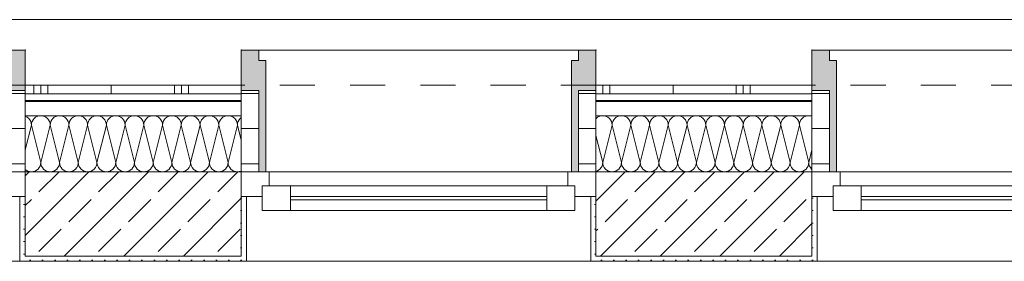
# Model space of a CAD drawing. Header units: metres. Extents: x -80 to 1923, y -189 to 69.
# Tile 132 of 256: x 942.91 to 945.713, y 24.622 to 25.31. Entities that reach past the tile are written whole.
import ezdxf

# ---------------------------------------------------------------- set-up
doc = ezdxf.new("R2010")
doc.units = ezdxf.units.M
doc.header["$MEASUREMENT"] = 0
doc.linetypes.add('Strichlinie eng', pattern=[0.115, 0.075, -0.04])
doc.layers.add('70 Entwässerung_Regenwasser', color=7, linetype='Continuous')
doc.layers.add('Neubau_10 Wand außen', color=7, linetype='Continuous')
pattern_1 = [(90, (929.79, 0), (-0.4, 0), []), (90, (929.77, 0), (-0.4, 0), []), (90, (929.75, 0), (-0.4, 0), []), (90, (929.97, 1), (-0.2, 0), [])]
pattern_2 = [(0, (929.770002, 0), (0, 0.03), [])]
pattern_3 = [(45, (929.770002, 0), (-0.01767767, 0.01767767), [0, -0.025])]
pattern_4 = [(45, (929.77, 0), (-0.0848528, 0.0848528), []), (45, (929.72758, 0.04243), (-0.0848528, 0.0848528), [0.09, -0.03])]
pattern_5 = [(0, (0, 0), (0, 0.1), [])]

# ---------------------------------------------------------------- blocks, each defined once
blk = doc.blocks.new('*X192', base_point=(929.77, 0))
at = {"layer": 'Neubau_10 Wand außen', "color": 8, "linetype": 'Continuous', "lineweight": 9}
for p, q in [((942.9648, 25.0364), (942.9598, 25.0349)), ((942.97, 25.0369), (942.9648, 25.0364)), ((942.9752, 25.0364), (942.97, 25.0369)), ((942.9802, 25.0349), (942.9752, 25.0364)), ((943.0181, 25.0364), (943.0131, 25.0349)), ((943.0233, 25.0369), (943.0181, 25.0364)), ((943.0285, 25.0364), (943.0233, 25.0369)), ((943.0335, 25.0349), (943.0285, 25.0364)), ((943.0715, 25.0364), (943.0665, 25.0349)), ((943.0767, 25.0369), (943.0715, 25.0364)), ((943.0819, 25.0364), (943.0767, 25.0369)), ((943.0869, 25.0349), (943.0819, 25.0364)), ((943.1248, 25.0364), (943.1198, 25.0349)), ((943.13, 25.0369), (943.1248, 25.0364)), ((943.1352, 25.0364), (943.13, 25.0369)), ((943.1402, 25.0349), (943.1352, 25.0364)), ((943.1781, 25.0364), (943.1731, 25.0349)), ((943.1833, 25.0369), (943.1781, 25.0364)), ((943.1885, 25.0364), (943.1833, 25.0369)), ((943.1935, 25.0349), (943.1885, 25.0364)), ((943.2315, 25.0364), (943.2265, 25.0349)), ((943.2367, 25.0369), (943.2315, 25.0364)), ((943.2419, 25.0364), (943.2367, 25.0369)), ((943.2469, 25.0349), (943.2419, 25.0364)), ((943.2848, 25.0364), (943.2798, 25.0349)), ((943.29, 25.0369), (943.2848, 25.0364)), ((943.2952, 25.0364), (943.29, 25.0369)), ((943.3002, 25.0349), (943.2952, 25.0364)), ((943.3381, 25.0364), (943.3331, 25.0349)), ((943.3433, 25.0369), (943.3381, 25.0364)), ((943.3485, 25.0364), (943.3433, 25.0369)), ((943.3535, 25.0349), (943.3485, 25.0364)), ((943.3915, 25.0364), (943.3865, 25.0349)), ((943.3967, 25.0369), (943.3915, 25.0364)), ((943.4019, 25.0364), (943.3967, 25.0369)), ((943.4069, 25.0349), (943.4019, 25.0364)), ((943.4448, 25.0364), (943.4398, 25.0349)), ((943.45, 25.0369), (943.4448, 25.0364)), ((943.4552, 25.0364), (943.45, 25.0369)), ((943.4602, 25.0349), (943.4552, 25.0364)), ((943.4981, 25.0364), (943.4931, 25.0349)), ((943.5033, 25.0369), (943.4981, 25.0364)), ((943.5085, 25.0364), (943.5033, 25.0369)), ((943.5135, 25.0349), (943.5085, 25.0364)), ((942.9269, 25.0349), (942.9257, 25.0352)), ((942.9433, 25.0102), (942.9257, 24.9397)), ((942.9315, 25.0324), (942.9269, 25.0349)), ((942.9355, 25.0291), (942.9315, 25.0324)), ((942.9388, 25.025), (942.9355, 25.0291)), ((942.9413, 25.0204), (942.9388, 25.025)), ((942.9428, 25.0154), (942.9413, 25.0204)), ((942.9433, 25.0102), (942.9428, 25.0154)), ((942.9438, 25.0154), (942.9433, 25.0102)), ((942.9433, 25.0102), (942.97, 24.9036)), ((942.9454, 25.0204), (942.9438, 25.0154)), ((942.9478, 25.025), (942.9454, 25.0204)), ((942.9511, 25.0291), (942.9478, 25.025)), ((942.9552, 25.0324), (942.9511, 25.0291)), ((942.9598, 25.0349), (942.9552, 25.0324)), ((942.9967, 25.0102), (942.97, 24.9036)), ((942.9848, 25.0324), (942.9802, 25.0349)), ((942.9889, 25.0291), (942.9848, 25.0324)), ((942.9922, 25.025), (942.9889, 25.0291)), ((942.9946, 25.0204), (942.9922, 25.025)), ((942.9962, 25.0154), (942.9946, 25.0204)), ((942.9967, 25.0102), (942.9962, 25.0154)), ((942.9972, 25.0154), (942.9967, 25.0102)), ((942.9967, 25.0102), (943.0233, 24.9036)), ((942.9987, 25.0204), (942.9972, 25.0154)), ((943.0012, 25.025), (942.9987, 25.0204)), ((943.0045, 25.0291), (943.0012, 25.025)), ((943.0085, 25.0324), (943.0045, 25.0291)), ((943.0131, 25.0349), (943.0085, 25.0324)), ((943.05, 25.0102), (943.0233, 24.9036)), ((943.0382, 25.0324), (943.0335, 25.0349)), ((943.0422, 25.0291), (943.0382, 25.0324)), ((943.0455, 25.025), (943.0422, 25.0291)), ((943.048, 25.0204), (943.0455, 25.025)), ((943.0495, 25.0154), (943.048, 25.0204)), ((943.05, 25.0102), (943.0495, 25.0154)), ((943.0505, 25.0154), (943.05, 25.0102)), ((943.05, 25.0102), (943.0767, 24.9036)), ((943.052, 25.0204), (943.0505, 25.0154)), ((943.0545, 25.025), (943.052, 25.0204)), ((943.0578, 25.0291), (943.0545, 25.025)), ((943.0619, 25.0324), (943.0578, 25.0291)), ((943.0665, 25.0349), (943.0619, 25.0324)), ((943.1033, 25.0102), (943.0767, 24.9036)), ((943.0915, 25.0324), (943.0869, 25.0349)), ((943.0955, 25.0291), (943.0915, 25.0324)), ((943.0988, 25.025), (943.0955, 25.0291)), ((943.1013, 25.0204), (943.0988, 25.025)), ((943.1028, 25.0154), (943.1013, 25.0204)), ((943.1033, 25.0102), (943.1028, 25.0154)), ((943.1038, 25.0154), (943.1033, 25.0102)), ((943.1033, 25.0102), (943.13, 24.9036)), ((943.1054, 25.0204), (943.1038, 25.0154)), ((943.1078, 25.025), (943.1054, 25.0204)), ((943.1111, 25.0291), (943.1078, 25.025)), ((943.1152, 25.0324), (943.1111, 25.0291)), ((943.1198, 25.0349), (943.1152, 25.0324)), ((943.1567, 25.0102), (943.13, 24.9036)), ((943.1448, 25.0324), (943.1402, 25.0349)), ((943.1489, 25.0291), (943.1448, 25.0324)), ((943.1522, 25.025), (943.1489, 25.0291)), ((943.1546, 25.0204), (943.1522, 25.025)), ((943.1562, 25.0154), (943.1546, 25.0204)), ((943.1567, 25.0102), (943.1562, 25.0154)), ((943.1572, 25.0154), (943.1567, 25.0102)), ((943.1567, 25.0102), (943.1833, 24.9036)), ((943.1587, 25.0204), (943.1572, 25.0154)), ((943.1612, 25.025), (943.1587, 25.0204)), ((943.1645, 25.0291), (943.1612, 25.025)), ((943.1685, 25.0324), (943.1645, 25.0291)), ((943.1731, 25.0349), (943.1685, 25.0324)), ((943.21, 25.0102), (943.1833, 24.9036)), ((943.1982, 25.0324), (943.1935, 25.0349)), ((943.2022, 25.0291), (943.1982, 25.0324)), ((943.2055, 25.025), (943.2022, 25.0291)), ((943.208, 25.0204), (943.2055, 25.025)), ((943.2095, 25.0154), (943.208, 25.0204)), ((943.21, 25.0102), (943.2095, 25.0154)), ((943.2105, 25.0154), (943.21, 25.0102)), ((943.21, 25.0102), (943.2367, 24.9036)), ((943.212, 25.0204), (943.2105, 25.0154)), ((943.2145, 25.025), (943.212, 25.0204)), ((943.2178, 25.0291), (943.2145, 25.025)), ((943.2219, 25.0324), (943.2178, 25.0291)), ((943.2265, 25.0349), (943.2219, 25.0324)), ((943.2633, 25.0102), (943.2367, 24.9036)), ((943.2515, 25.0324), (943.2469, 25.0349)), ((943.2555, 25.0291), (943.2515, 25.0324)), ((943.2588, 25.025), (943.2555, 25.0291)), ((943.2613, 25.0204), (943.2588, 25.025)), ((943.2628, 25.0154), (943.2613, 25.0204)), ((943.2633, 25.0102), (943.2628, 25.0154)), ((943.2638, 25.0154), (943.2633, 25.0102)), ((943.2633, 25.0102), (943.29, 24.9036)), ((943.2654, 25.0204), (943.2638, 25.0154)), ((943.2678, 25.025), (943.2654, 25.0204)), ((943.2711, 25.0291), (943.2678, 25.025)), ((943.2752, 25.0324), (943.2711, 25.0291)), ((943.2798, 25.0349), (943.2752, 25.0324)), ((943.3167, 25.0102), (943.29, 24.9036)), ((943.3048, 25.0324), (943.3002, 25.0349)), ((943.3089, 25.0291), (943.3048, 25.0324)), ((943.3122, 25.025), (943.3089, 25.0291)), ((943.3146, 25.0204), (943.3122, 25.025)), ((943.3162, 25.0154), (943.3146, 25.0204)), ((943.3167, 25.0102), (943.3162, 25.0154)), ((943.3172, 25.0154), (943.3167, 25.0102)), ((943.3167, 25.0102), (943.3433, 24.9036)), ((943.3187, 25.0204), (943.3172, 25.0154)), ((943.3212, 25.025), (943.3187, 25.0204)), ((943.3245, 25.0291), (943.3212, 25.025)), ((943.3285, 25.0324), (943.3245, 25.0291)), ((943.3331, 25.0349), (943.3285, 25.0324)), ((943.37, 25.0102), (943.3433, 24.9036)), ((943.3582, 25.0324), (943.3535, 25.0349)), ((943.3622, 25.0291), (943.3582, 25.0324)), ((943.3655, 25.025), (943.3622, 25.0291)), ((943.368, 25.0204), (943.3655, 25.025)), ((943.3695, 25.0154), (943.368, 25.0204)), ((943.37, 25.0102), (943.3695, 25.0154)), ((943.3705, 25.0154), (943.37, 25.0102)), ((943.37, 25.0102), (943.3967, 24.9036)), ((943.372, 25.0204), (943.3705, 25.0154)), ((943.3745, 25.025), (943.372, 25.0204)), ((943.3778, 25.0291), (943.3745, 25.025)), ((943.3819, 25.0324), (943.3778, 25.0291)), ((943.3865, 25.0349), (943.3819, 25.0324)), ((943.4233, 25.0102), (943.3967, 24.9036)), ((943.4115, 25.0324), (943.4069, 25.0349)), ((943.4155, 25.0291), (943.4115, 25.0324)), ((943.4188, 25.025), (943.4155, 25.0291)), ((943.4213, 25.0204), (943.4188, 25.025)), ((943.4228, 25.0154), (943.4213, 25.0204)), ((943.4233, 25.0102), (943.4228, 25.0154)), ((943.4238, 25.0154), (943.4233, 25.0102)), ((943.4233, 25.0102), (943.45, 24.9036)), ((943.4254, 25.0204), (943.4238, 25.0154)), ((943.4278, 25.025), (943.4254, 25.0204)), ((943.4311, 25.0291), (943.4278, 25.025)), ((943.4352, 25.0324), (943.4311, 25.0291)), ((943.4398, 25.0349), (943.4352, 25.0324)), ((943.4767, 25.0102), (943.45, 24.9036)), ((943.4648, 25.0324), (943.4602, 25.0349)), ((943.4689, 25.0291), (943.4648, 25.0324)), ((943.4722, 25.025), (943.4689, 25.0291)), ((943.4746, 25.0204), (943.4722, 25.025)), ((943.4762, 25.0154), (943.4746, 25.0204)), ((943.4767, 25.0102), (943.4762, 25.0154)), ((943.4772, 25.0154), (943.4767, 25.0102)), ((943.4767, 25.0102), (943.5033, 24.9036)), ((943.4787, 25.0204), (943.4772, 25.0154)), ((943.4812, 25.025), (943.4787, 25.0204)), ((943.4845, 25.0291), (943.4812, 25.025)), ((943.4885, 25.0324), (943.4845, 25.0291)), ((943.4931, 25.0349), (943.4885, 25.0324)), ((943.53, 25.0102), (943.5033, 24.9036)), ((943.5182, 25.0324), (943.5135, 25.0349)), ((943.5222, 25.0291), (943.5182, 25.0324)), ((943.5255, 25.025), (943.5222, 25.0291)), ((943.528, 25.0204), (943.5255, 25.025)), ((943.5295, 25.0154), (943.528, 25.0204)), ((943.53, 25.0102), (943.5295, 25.0154)), ((943.5305, 25.0154), (943.53, 25.0102)), ((943.53, 25.0102), (943.5407, 24.9674)), ((943.532, 25.0204), (943.5305, 25.0154)), ((943.5345, 25.025), (943.532, 25.0204)), ((943.5378, 25.0291), (943.5345, 25.025)), ((943.5407, 25.0315), (943.5378, 25.0291)), ((942.968, 24.8934), (942.9695, 24.8984)), ((942.9695, 24.8984), (942.97, 24.9036)), ((942.97, 24.9036), (942.9705, 24.8984)), ((942.9705, 24.8984), (942.972, 24.8934)), ((943.0213, 24.8934), (943.0228, 24.8984)), ((943.0228, 24.8984), (943.0233, 24.9036)), ((943.0233, 24.9036), (943.0238, 24.8984)), ((943.0238, 24.8984), (943.0254, 24.8934)), ((943.0746, 24.8934), (943.0762, 24.8984)), ((943.0762, 24.8984), (943.0767, 24.9036)), ((943.0767, 24.9036), (943.0772, 24.8984)), ((943.0772, 24.8984), (943.0787, 24.8934)), ((943.128, 24.8934), (943.1295, 24.8984)), ((943.1295, 24.8984), (943.13, 24.9036)), ((943.13, 24.9036), (943.1305, 24.8984)), ((943.1305, 24.8984), (943.132, 24.8934)), ((943.1813, 24.8934), (943.1828, 24.8984)), ((943.1828, 24.8984), (943.1833, 24.9036)), ((943.1833, 24.9036), (943.1838, 24.8984)), ((943.1838, 24.8984), (943.1854, 24.8934)), ((943.2346, 24.8934), (943.2362, 24.8984)), ((943.2362, 24.8984), (943.2367, 24.9036)), ((943.2367, 24.9036), (943.2372, 24.8984)), ((943.2372, 24.8984), (943.2387, 24.8934)), ((943.288, 24.8934), (943.2895, 24.8984)), ((943.2895, 24.8984), (943.29, 24.9036)), ((943.29, 24.9036), (943.2905, 24.8984)), ((943.2905, 24.8984), (943.292, 24.8934)), ((943.3413, 24.8934), (943.3428, 24.8984)), ((943.3428, 24.8984), (943.3433, 24.9036)), ((943.3433, 24.9036), (943.3438, 24.8984)), ((943.3438, 24.8984), (943.3454, 24.8934)), ((943.3946, 24.8934), (943.3962, 24.8984)), ((943.3962, 24.8984), (943.3967, 24.9036)), ((943.3967, 24.9036), (943.3972, 24.8984)), ((943.3972, 24.8984), (943.3987, 24.8934)), ((943.448, 24.8934), (943.4495, 24.8984)), ((943.4495, 24.8984), (943.45, 24.9036)), ((943.45, 24.9036), (943.4505, 24.8984)), ((943.4505, 24.8984), (943.452, 24.8934)), ((943.5013, 24.8934), (943.5028, 24.8984)), ((943.5028, 24.8984), (943.5033, 24.9036)), ((943.5033, 24.9036), (943.5038, 24.8984)), ((943.5038, 24.8984), (943.5054, 24.8934)), ((942.9257, 24.8837), (942.9285, 24.8814)), ((942.9285, 24.8814), (942.9331, 24.8789)), ((942.9331, 24.8789), (942.9381, 24.8774)), ((942.9381, 24.8774), (942.9433, 24.8769)), ((942.9433, 24.8769), (942.9485, 24.8774)), ((942.9485, 24.8774), (942.9535, 24.8789)), ((942.9535, 24.8789), (942.9582, 24.8814)), ((942.9582, 24.8814), (942.9622, 24.8847)), ((942.9622, 24.8847), (942.9655, 24.8888)), ((942.9655, 24.8888), (942.968, 24.8934)), ((942.972, 24.8934), (942.9745, 24.8888)), ((942.9745, 24.8888), (942.9778, 24.8847)), ((942.9778, 24.8847), (942.9819, 24.8814)), ((942.9819, 24.8814), (942.9865, 24.8789)), ((942.9865, 24.8789), (942.9915, 24.8774)), ((942.9915, 24.8774), (942.9967, 24.8769)), ((942.9967, 24.8769), (943.0019, 24.8774)), ((943.0019, 24.8774), (943.0069, 24.8789)), ((943.0069, 24.8789), (943.0115, 24.8814)), ((943.0115, 24.8814), (943.0155, 24.8847)), ((943.0155, 24.8847), (943.0188, 24.8888)), ((943.0188, 24.8888), (943.0213, 24.8934)), ((943.0254, 24.8934), (943.0278, 24.8888)), ((943.0278, 24.8888), (943.0311, 24.8847)), ((943.0311, 24.8847), (943.0352, 24.8814)), ((943.0352, 24.8814), (943.0398, 24.8789)), ((943.0398, 24.8789), (943.0448, 24.8774)), ((943.0448, 24.8774), (943.05, 24.8769)), ((943.05, 24.8769), (943.0552, 24.8774)), ((943.0552, 24.8774), (943.0602, 24.8789)), ((943.0602, 24.8789), (943.0648, 24.8814)), ((943.0648, 24.8814), (943.0689, 24.8847)), ((943.0689, 24.8847), (943.0722, 24.8888)), ((943.0722, 24.8888), (943.0746, 24.8934)), ((943.0787, 24.8934), (943.0812, 24.8888)), ((943.0812, 24.8888), (943.0845, 24.8847)), ((943.0845, 24.8847), (943.0885, 24.8814)), ((943.0885, 24.8814), (943.0931, 24.8789)), ((943.0931, 24.8789), (943.0981, 24.8774)), ((943.0981, 24.8774), (943.1033, 24.8769)), ((943.1033, 24.8769), (943.1085, 24.8774)), ((943.1085, 24.8774), (943.1135, 24.8789)), ((943.1135, 24.8789), (943.1182, 24.8814)), ((943.1182, 24.8814), (943.1222, 24.8847)), ((943.1222, 24.8847), (943.1255, 24.8888)), ((943.1255, 24.8888), (943.128, 24.8934)), ((943.132, 24.8934), (943.1345, 24.8888)), ((943.1345, 24.8888), (943.1378, 24.8847)), ((943.1378, 24.8847), (943.1419, 24.8814)), ((943.1419, 24.8814), (943.1465, 24.8789)), ((943.1465, 24.8789), (943.1515, 24.8774)), ((943.1515, 24.8774), (943.1567, 24.8769)), ((943.1567, 24.8769), (943.1619, 24.8774)), ((943.1619, 24.8774), (943.1669, 24.8789)), ((943.1669, 24.8789), (943.1715, 24.8814)), ((943.1715, 24.8814), (943.1755, 24.8847)), ((943.1755, 24.8847), (943.1788, 24.8888)), ((943.1788, 24.8888), (943.1813, 24.8934)), ((943.1854, 24.8934), (943.1878, 24.8888)), ((943.1878, 24.8888), (943.1911, 24.8847)), ((943.1911, 24.8847), (943.1952, 24.8814)), ((943.1952, 24.8814), (943.1998, 24.8789)), ((943.1998, 24.8789), (943.2048, 24.8774)), ((943.2048, 24.8774), (943.21, 24.8769)), ((943.21, 24.8769), (943.2152, 24.8774)), ((943.2152, 24.8774), (943.2202, 24.8789)), ((943.2202, 24.8789), (943.2248, 24.8814)), ((943.2248, 24.8814), (943.2289, 24.8847)), ((943.2289, 24.8847), (943.2322, 24.8888)), ((943.2322, 24.8888), (943.2346, 24.8934)), ((943.2387, 24.8934), (943.2412, 24.8888)), ((943.2412, 24.8888), (943.2445, 24.8847)), ((943.2445, 24.8847), (943.2485, 24.8814)), ((943.2485, 24.8814), (943.2531, 24.8789)), ((943.2531, 24.8789), (943.2581, 24.8774)), ((943.2581, 24.8774), (943.2633, 24.8769)), ((943.2633, 24.8769), (943.2685, 24.8774)), ((943.2685, 24.8774), (943.2735, 24.8789)), ((943.2735, 24.8789), (943.2782, 24.8814)), ((943.2782, 24.8814), (943.2822, 24.8847)), ((943.2822, 24.8847), (943.2855, 24.8888)), ((943.2855, 24.8888), (943.288, 24.8934)), ((943.292, 24.8934), (943.2945, 24.8888)), ((943.2945, 24.8888), (943.2978, 24.8847)), ((943.2978, 24.8847), (943.3019, 24.8814)), ((943.3019, 24.8814), (943.3065, 24.8789)), ((943.3065, 24.8789), (943.3115, 24.8774)), ((943.3115, 24.8774), (943.3167, 24.8769)), ((943.3167, 24.8769), (943.3219, 24.8774)), ((943.3219, 24.8774), (943.3269, 24.8789)), ((943.3269, 24.8789), (943.3315, 24.8814)), ((943.3315, 24.8814), (943.3355, 24.8847)), ((943.3355, 24.8847), (943.3388, 24.8888)), ((943.3388, 24.8888), (943.3413, 24.8934)), ((943.3454, 24.8934), (943.3478, 24.8888)), ((943.3478, 24.8888), (943.3511, 24.8847)), ((943.3511, 24.8847), (943.3552, 24.8814)), ((943.3552, 24.8814), (943.3598, 24.8789)), ((943.3598, 24.8789), (943.3648, 24.8774)), ((943.3648, 24.8774), (943.37, 24.8769)), ((943.37, 24.8769), (943.3752, 24.8774)), ((943.3752, 24.8774), (943.3802, 24.8789)), ((943.3802, 24.8789), (943.3848, 24.8814)), ((943.3848, 24.8814), (943.3889, 24.8847)), ((943.3889, 24.8847), (943.3922, 24.8888)), ((943.3922, 24.8888), (943.3946, 24.8934)), ((943.3987, 24.8934), (943.4012, 24.8888)), ((943.4012, 24.8888), (943.4045, 24.8847)), ((943.4045, 24.8847), (943.4085, 24.8814)), ((943.4085, 24.8814), (943.4131, 24.8789)), ((943.4131, 24.8789), (943.4181, 24.8774)), ((943.4181, 24.8774), (943.4233, 24.8769)), ((943.4233, 24.8769), (943.4285, 24.8774)), ((943.4285, 24.8774), (943.4335, 24.8789)), ((943.4335, 24.8789), (943.4382, 24.8814)), ((943.4382, 24.8814), (943.4422, 24.8847)), ((943.4422, 24.8847), (943.4455, 24.8888)), ((943.4455, 24.8888), (943.448, 24.8934)), ((943.452, 24.8934), (943.4545, 24.8888)), ((943.4545, 24.8888), (943.4578, 24.8847)), ((943.4578, 24.8847), (943.4619, 24.8814)), ((943.4619, 24.8814), (943.4665, 24.8789)), ((943.4665, 24.8789), (943.4715, 24.8774)), ((943.4715, 24.8774), (943.4767, 24.8769)), ((943.4767, 24.8769), (943.4819, 24.8774)), ((943.4819, 24.8774), (943.4869, 24.8789)), ((943.4869, 24.8789), (943.4915, 24.8814)), ((943.4915, 24.8814), (943.4955, 24.8847)), ((943.4955, 24.8847), (943.4988, 24.8888)), ((943.4988, 24.8888), (943.5013, 24.8934)), ((943.5054, 24.8934), (943.5078, 24.8888)), ((943.5078, 24.8888), (943.5111, 24.8847)), ((943.5111, 24.8847), (943.5152, 24.8814)), ((943.5152, 24.8814), (943.5198, 24.8789)), ((943.5198, 24.8789), (943.5248, 24.8774)), ((943.5248, 24.8774), (943.53, 24.8769)), ((943.53, 24.8769), (943.5352, 24.8774)), ((943.5352, 24.8774), (943.5402, 24.8789)), ((943.5402, 24.8789), (943.5407, 24.8792))]:
    blk.add_line(p, q, dxfattribs=at)
blk = doc.blocks.new('*X193', base_point=(929.77, 0))
at = {"layer": 'Neubau_10 Wand außen', "color": 8, "linetype": 'Continuous', "lineweight": 9}
for p, q in [((944.5648, 25.0364), (944.5598, 25.0349)), ((944.57, 25.0369), (944.5648, 25.0364)), ((944.5752, 25.0364), (944.57, 25.0369)), ((944.5802, 25.0349), (944.5752, 25.0364)), ((944.6181, 25.0364), (944.6131, 25.0349)), ((944.6233, 25.0369), (944.6181, 25.0364)), ((944.6285, 25.0364), (944.6233, 25.0369)), ((944.6335, 25.0349), (944.6285, 25.0364)), ((944.6715, 25.0364), (944.6665, 25.0349)), ((944.6767, 25.0369), (944.6715, 25.0364)), ((944.6819, 25.0364), (944.6767, 25.0369)), ((944.6869, 25.0349), (944.6819, 25.0364)), ((944.7248, 25.0364), (944.7198, 25.0349)), ((944.73, 25.0369), (944.7248, 25.0364)), ((944.7352, 25.0364), (944.73, 25.0369)), ((944.7402, 25.0349), (944.7352, 25.0364)), ((944.7781, 25.0364), (944.7731, 25.0349)), ((944.7833, 25.0369), (944.7781, 25.0364)), ((944.7885, 25.0364), (944.7833, 25.0369)), ((944.7935, 25.0349), (944.7885, 25.0364)), ((944.8315, 25.0364), (944.8265, 25.0349)), ((944.8367, 25.0369), (944.8315, 25.0364)), ((944.8419, 25.0364), (944.8367, 25.0369)), ((944.8469, 25.0349), (944.8419, 25.0364)), ((944.8848, 25.0364), (944.8798, 25.0349)), ((944.89, 25.0369), (944.8848, 25.0364)), ((944.8952, 25.0364), (944.89, 25.0369)), ((944.9002, 25.0349), (944.8952, 25.0364)), ((944.9381, 25.0364), (944.9331, 25.0349)), ((944.9433, 25.0369), (944.9381, 25.0364)), ((944.9485, 25.0364), (944.9433, 25.0369)), ((944.9535, 25.0349), (944.9485, 25.0364)), ((944.9915, 25.0364), (944.9865, 25.0349)), ((944.9967, 25.0369), (944.9915, 25.0364)), ((945.0019, 25.0364), (944.9967, 25.0369)), ((945.0069, 25.0349), (945.0019, 25.0364)), ((945.0448, 25.0364), (945.0398, 25.0349)), ((945.05, 25.0369), (945.0448, 25.0364)), ((945.0552, 25.0364), (945.05, 25.0369)), ((945.0602, 25.0349), (945.0552, 25.0364)), ((945.0981, 25.0364), (945.0931, 25.0349)), ((945.1033, 25.0369), (945.0981, 25.0364)), ((945.1085, 25.0364), (945.1033, 25.0369)), ((945.1135, 25.0349), (945.1085, 25.0364)), ((945.1515, 25.0364), (945.1465, 25.0349)), ((945.1567, 25.0369), (945.1515, 25.0364)), ((945.1619, 25.0364), (945.1567, 25.0369)), ((945.1657, 25.0352), (945.1619, 25.0364)), ((944.5511, 25.0291), (944.5507, 25.0285)), ((944.5552, 25.0324), (944.5511, 25.0291)), ((944.5598, 25.0349), (944.5552, 25.0324)), ((944.5967, 25.0102), (944.57, 24.9036)), ((944.5848, 25.0324), (944.5802, 25.0349)), ((944.5889, 25.0291), (944.5848, 25.0324)), ((944.5922, 25.025), (944.5889, 25.0291)), ((944.5946, 25.0204), (944.5922, 25.025)), ((944.5962, 25.0154), (944.5946, 25.0204)), ((944.5967, 25.0102), (944.5962, 25.0154)), ((944.5972, 25.0154), (944.5967, 25.0102)), ((944.5967, 25.0102), (944.6233, 24.9036)), ((944.5987, 25.0204), (944.5972, 25.0154)), ((944.6012, 25.025), (944.5987, 25.0204)), ((944.6045, 25.0291), (944.6012, 25.025)), ((944.6085, 25.0324), (944.6045, 25.0291)), ((944.6131, 25.0349), (944.6085, 25.0324)), ((944.65, 25.0102), (944.6233, 24.9036)), ((944.6382, 25.0324), (944.6335, 25.0349)), ((944.6422, 25.0291), (944.6382, 25.0324)), ((944.6455, 25.025), (944.6422, 25.0291)), ((944.648, 25.0204), (944.6455, 25.025)), ((944.6495, 25.0154), (944.648, 25.0204)), ((944.65, 25.0102), (944.6495, 25.0154)), ((944.6505, 25.0154), (944.65, 25.0102)), ((944.65, 25.0102), (944.6767, 24.9036)), ((944.652, 25.0204), (944.6505, 25.0154)), ((944.6545, 25.025), (944.652, 25.0204)), ((944.6578, 25.0291), (944.6545, 25.025)), ((944.6619, 25.0324), (944.6578, 25.0291)), ((944.6665, 25.0349), (944.6619, 25.0324)), ((944.7033, 25.0102), (944.6767, 24.9036)), ((944.6915, 25.0324), (944.6869, 25.0349)), ((944.6955, 25.0291), (944.6915, 25.0324)), ((944.6988, 25.025), (944.6955, 25.0291)), ((944.7013, 25.0204), (944.6988, 25.025)), ((944.7028, 25.0154), (944.7013, 25.0204)), ((944.7033, 25.0102), (944.7028, 25.0154)), ((944.7038, 25.0154), (944.7033, 25.0102)), ((944.7033, 25.0102), (944.73, 24.9036)), ((944.7054, 25.0204), (944.7038, 25.0154)), ((944.7078, 25.025), (944.7054, 25.0204)), ((944.7111, 25.0291), (944.7078, 25.025)), ((944.7152, 25.0324), (944.7111, 25.0291)), ((944.7198, 25.0349), (944.7152, 25.0324)), ((944.7567, 25.0102), (944.73, 24.9036)), ((944.7448, 25.0324), (944.7402, 25.0349)), ((944.7489, 25.0291), (944.7448, 25.0324)), ((944.7522, 25.025), (944.7489, 25.0291)), ((944.7546, 25.0204), (944.7522, 25.025)), ((944.7562, 25.0154), (944.7546, 25.0204)), ((944.7567, 25.0102), (944.7562, 25.0154)), ((944.7572, 25.0154), (944.7567, 25.0102)), ((944.7567, 25.0102), (944.7833, 24.9036)), ((944.7587, 25.0204), (944.7572, 25.0154)), ((944.7612, 25.025), (944.7587, 25.0204)), ((944.7645, 25.0291), (944.7612, 25.025)), ((944.7685, 25.0324), (944.7645, 25.0291)), ((944.7731, 25.0349), (944.7685, 25.0324)), ((944.81, 25.0102), (944.7833, 24.9036)), ((944.7982, 25.0324), (944.7935, 25.0349)), ((944.8022, 25.0291), (944.7982, 25.0324)), ((944.8055, 25.025), (944.8022, 25.0291)), ((944.808, 25.0204), (944.8055, 25.025)), ((944.8095, 25.0154), (944.808, 25.0204)), ((944.81, 25.0102), (944.8095, 25.0154)), ((944.8105, 25.0154), (944.81, 25.0102)), ((944.81, 25.0102), (944.8367, 24.9036)), ((944.812, 25.0204), (944.8105, 25.0154)), ((944.8145, 25.025), (944.812, 25.0204)), ((944.8178, 25.0291), (944.8145, 25.025)), ((944.8219, 25.0324), (944.8178, 25.0291)), ((944.8265, 25.0349), (944.8219, 25.0324)), ((944.8633, 25.0102), (944.8367, 24.9036)), ((944.8515, 25.0324), (944.8469, 25.0349)), ((944.8555, 25.0291), (944.8515, 25.0324)), ((944.8588, 25.025), (944.8555, 25.0291)), ((944.8613, 25.0204), (944.8588, 25.025)), ((944.8628, 25.0154), (944.8613, 25.0204)), ((944.8633, 25.0102), (944.8628, 25.0154)), ((944.8638, 25.0154), (944.8633, 25.0102)), ((944.8633, 25.0102), (944.89, 24.9036)), ((944.8654, 25.0204), (944.8638, 25.0154)), ((944.8678, 25.025), (944.8654, 25.0204)), ((944.8711, 25.0291), (944.8678, 25.025)), ((944.8752, 25.0324), (944.8711, 25.0291)), ((944.8798, 25.0349), (944.8752, 25.0324)), ((944.9167, 25.0102), (944.89, 24.9036)), ((944.9048, 25.0324), (944.9002, 25.0349)), ((944.9089, 25.0291), (944.9048, 25.0324)), ((944.9122, 25.025), (944.9089, 25.0291)), ((944.9146, 25.0204), (944.9122, 25.025)), ((944.9162, 25.0154), (944.9146, 25.0204)), ((944.9167, 25.0102), (944.9162, 25.0154)), ((944.9172, 25.0154), (944.9167, 25.0102)), ((944.9167, 25.0102), (944.9433, 24.9036)), ((944.9187, 25.0204), (944.9172, 25.0154)), ((944.9212, 25.025), (944.9187, 25.0204)), ((944.9245, 25.0291), (944.9212, 25.025)), ((944.9285, 25.0324), (944.9245, 25.0291)), ((944.9331, 25.0349), (944.9285, 25.0324)), ((944.97, 25.0102), (944.9433, 24.9036)), ((944.9582, 25.0324), (944.9535, 25.0349)), ((944.9622, 25.0291), (944.9582, 25.0324)), ((944.9655, 25.025), (944.9622, 25.0291)), ((944.968, 25.0204), (944.9655, 25.025)), ((944.9695, 25.0154), (944.968, 25.0204)), ((944.97, 25.0102), (944.9695, 25.0154)), ((944.9705, 25.0154), (944.97, 25.0102)), ((944.97, 25.0102), (944.9967, 24.9036)), ((944.972, 25.0204), (944.9705, 25.0154)), ((944.9745, 25.025), (944.972, 25.0204)), ((944.9778, 25.0291), (944.9745, 25.025)), ((944.9819, 25.0324), (944.9778, 25.0291)), ((944.9865, 25.0349), (944.9819, 25.0324)), ((945.0233, 25.0102), (944.9967, 24.9036)), ((945.0115, 25.0324), (945.0069, 25.0349)), ((945.0155, 25.0291), (945.0115, 25.0324)), ((945.0188, 25.025), (945.0155, 25.0291)), ((945.0213, 25.0204), (945.0188, 25.025)), ((945.0228, 25.0154), (945.0213, 25.0204)), ((945.0233, 25.0102), (945.0228, 25.0154)), ((945.0238, 25.0154), (945.0233, 25.0102)), ((945.0233, 25.0102), (945.05, 24.9036)), ((945.0254, 25.0204), (945.0238, 25.0154)), ((945.0278, 25.025), (945.0254, 25.0204)), ((945.0311, 25.0291), (945.0278, 25.025)), ((945.0352, 25.0324), (945.0311, 25.0291)), ((945.0398, 25.0349), (945.0352, 25.0324)), ((945.0767, 25.0102), (945.05, 24.9036)), ((945.0648, 25.0324), (945.0602, 25.0349)), ((945.0689, 25.0291), (945.0648, 25.0324)), ((945.0722, 25.025), (945.0689, 25.0291)), ((945.0746, 25.0204), (945.0722, 25.025)), ((945.0762, 25.0154), (945.0746, 25.0204)), ((945.0767, 25.0102), (945.0762, 25.0154)), ((945.0772, 25.0154), (945.0767, 25.0102)), ((945.0767, 25.0102), (945.1033, 24.9036)), ((945.0787, 25.0204), (945.0772, 25.0154)), ((945.0812, 25.025), (945.0787, 25.0204)), ((945.0845, 25.0291), (945.0812, 25.025)), ((945.0885, 25.0324), (945.0845, 25.0291)), ((945.0931, 25.0349), (945.0885, 25.0324)), ((945.13, 25.0102), (945.1033, 24.9036)), ((945.1182, 25.0324), (945.1135, 25.0349)), ((945.1222, 25.0291), (945.1182, 25.0324)), ((945.1255, 25.025), (945.1222, 25.0291)), ((945.128, 25.0204), (945.1255, 25.025)), ((945.1295, 25.0154), (945.128, 25.0204)), ((945.13, 25.0102), (945.1295, 25.0154)), ((945.1305, 25.0154), (945.13, 25.0102)), ((945.13, 25.0102), (945.1567, 24.9036)), ((945.132, 25.0204), (945.1305, 25.0154)), ((945.1345, 25.025), (945.132, 25.0204)), ((945.1378, 25.0291), (945.1345, 25.025)), ((945.1419, 25.0324), (945.1378, 25.0291)), ((945.1465, 25.0349), (945.1419, 25.0324)), ((944.5507, 24.9808), (944.57, 24.9036)), ((945.1657, 24.9397), (945.1567, 24.9036)), ((944.568, 24.8934), (944.5695, 24.8984)), ((944.5695, 24.8984), (944.57, 24.9036)), ((944.57, 24.9036), (944.5705, 24.8984)), ((944.5705, 24.8984), (944.572, 24.8934)), ((944.6213, 24.8934), (944.6228, 24.8984)), ((944.6228, 24.8984), (944.6233, 24.9036)), ((944.6233, 24.9036), (944.6238, 24.8984)), ((944.6238, 24.8984), (944.6254, 24.8934)), ((944.6746, 24.8934), (944.6762, 24.8984)), ((944.6762, 24.8984), (944.6767, 24.9036)), ((944.6767, 24.9036), (944.6772, 24.8984)), ((944.6772, 24.8984), (944.6787, 24.8934)), ((944.728, 24.8934), (944.7295, 24.8984)), ((944.7295, 24.8984), (944.73, 24.9036)), ((944.73, 24.9036), (944.7305, 24.8984)), ((944.7305, 24.8984), (944.732, 24.8934)), ((944.7813, 24.8934), (944.7828, 24.8984)), ((944.7828, 24.8984), (944.7833, 24.9036)), ((944.7833, 24.9036), (944.7838, 24.8984)), ((944.7838, 24.8984), (944.7854, 24.8934)), ((944.8346, 24.8934), (944.8362, 24.8984)), ((944.8362, 24.8984), (944.8367, 24.9036)), ((944.8367, 24.9036), (944.8372, 24.8984)), ((944.8372, 24.8984), (944.8387, 24.8934)), ((944.888, 24.8934), (944.8895, 24.8984)), ((944.8895, 24.8984), (944.89, 24.9036)), ((944.89, 24.9036), (944.8905, 24.8984)), ((944.8905, 24.8984), (944.892, 24.8934)), ((944.9413, 24.8934), (944.9428, 24.8984)), ((944.9428, 24.8984), (944.9433, 24.9036)), ((944.9433, 24.9036), (944.9438, 24.8984)), ((944.9438, 24.8984), (944.9454, 24.8934)), ((944.9946, 24.8934), (944.9962, 24.8984)), ((944.9962, 24.8984), (944.9967, 24.9036)), ((944.9967, 24.9036), (944.9972, 24.8984)), ((944.9972, 24.8984), (944.9987, 24.8934)), ((945.048, 24.8934), (945.0495, 24.8984)), ((945.0495, 24.8984), (945.05, 24.9036)), ((945.05, 24.9036), (945.0505, 24.8984)), ((945.0505, 24.8984), (945.052, 24.8934)), ((945.1013, 24.8934), (945.1028, 24.8984)), ((945.1028, 24.8984), (945.1033, 24.9036)), ((945.1033, 24.9036), (945.1038, 24.8984)), ((945.1038, 24.8984), (945.1054, 24.8934)), ((945.1546, 24.8934), (945.1562, 24.8984)), ((945.1562, 24.8984), (945.1567, 24.9036)), ((945.1567, 24.9036), (945.1572, 24.8984)), ((945.1572, 24.8984), (945.1587, 24.8934)), ((944.5507, 24.8781), (944.5535, 24.8789)), ((944.5535, 24.8789), (944.5582, 24.8814)), ((944.5582, 24.8814), (944.5622, 24.8847)), ((944.5622, 24.8847), (944.5655, 24.8888)), ((944.5655, 24.8888), (944.568, 24.8934)), ((944.572, 24.8934), (944.5745, 24.8888)), ((944.5745, 24.8888), (944.5778, 24.8847)), ((944.5778, 24.8847), (944.5819, 24.8814)), ((944.5819, 24.8814), (944.5865, 24.8789)), ((944.5865, 24.8789), (944.5915, 24.8774)), ((944.5915, 24.8774), (944.5967, 24.8769)), ((944.5967, 24.8769), (944.6019, 24.8774)), ((944.6019, 24.8774), (944.6069, 24.8789)), ((944.6069, 24.8789), (944.6115, 24.8814)), ((944.6115, 24.8814), (944.6155, 24.8847)), ((944.6155, 24.8847), (944.6188, 24.8888)), ((944.6188, 24.8888), (944.6213, 24.8934)), ((944.6254, 24.8934), (944.6278, 24.8888)), ((944.6278, 24.8888), (944.6311, 24.8847)), ((944.6311, 24.8847), (944.6352, 24.8814)), ((944.6352, 24.8814), (944.6398, 24.8789)), ((944.6398, 24.8789), (944.6448, 24.8774)), ((944.6448, 24.8774), (944.65, 24.8769)), ((944.65, 24.8769), (944.6552, 24.8774)), ((944.6552, 24.8774), (944.6602, 24.8789)), ((944.6602, 24.8789), (944.6648, 24.8814)), ((944.6648, 24.8814), (944.6689, 24.8847)), ((944.6689, 24.8847), (944.6722, 24.8888)), ((944.6722, 24.8888), (944.6746, 24.8934)), ((944.6787, 24.8934), (944.6812, 24.8888)), ((944.6812, 24.8888), (944.6845, 24.8847)), ((944.6845, 24.8847), (944.6885, 24.8814)), ((944.6885, 24.8814), (944.6931, 24.8789)), ((944.6931, 24.8789), (944.6981, 24.8774)), ((944.6981, 24.8774), (944.7033, 24.8769)), ((944.7033, 24.8769), (944.7085, 24.8774)), ((944.7085, 24.8774), (944.7135, 24.8789)), ((944.7135, 24.8789), (944.7182, 24.8814)), ((944.7182, 24.8814), (944.7222, 24.8847)), ((944.7222, 24.8847), (944.7255, 24.8888)), ((944.7255, 24.8888), (944.728, 24.8934)), ((944.732, 24.8934), (944.7345, 24.8888)), ((944.7345, 24.8888), (944.7378, 24.8847)), ((944.7378, 24.8847), (944.7419, 24.8814)), ((944.7419, 24.8814), (944.7465, 24.8789)), ((944.7465, 24.8789), (944.7515, 24.8774)), ((944.7515, 24.8774), (944.7567, 24.8769)), ((944.7567, 24.8769), (944.7619, 24.8774)), ((944.7619, 24.8774), (944.7669, 24.8789)), ((944.7669, 24.8789), (944.7715, 24.8814)), ((944.7715, 24.8814), (944.7755, 24.8847)), ((944.7755, 24.8847), (944.7788, 24.8888)), ((944.7788, 24.8888), (944.7813, 24.8934)), ((944.7854, 24.8934), (944.7878, 24.8888)), ((944.7878, 24.8888), (944.7911, 24.8847)), ((944.7911, 24.8847), (944.7952, 24.8814)), ((944.7952, 24.8814), (944.7998, 24.8789)), ((944.7998, 24.8789), (944.8048, 24.8774)), ((944.8048, 24.8774), (944.81, 24.8769)), ((944.81, 24.8769), (944.8152, 24.8774)), ((944.8152, 24.8774), (944.8202, 24.8789)), ((944.8202, 24.8789), (944.8248, 24.8814)), ((944.8248, 24.8814), (944.8289, 24.8847)), ((944.8289, 24.8847), (944.8322, 24.8888)), ((944.8322, 24.8888), (944.8346, 24.8934)), ((944.8387, 24.8934), (944.8412, 24.8888)), ((944.8412, 24.8888), (944.8445, 24.8847)), ((944.8445, 24.8847), (944.8485, 24.8814)), ((944.8485, 24.8814), (944.8531, 24.8789)), ((944.8531, 24.8789), (944.8581, 24.8774)), ((944.8581, 24.8774), (944.8633, 24.8769)), ((944.8633, 24.8769), (944.8685, 24.8774)), ((944.8685, 24.8774), (944.8735, 24.8789)), ((944.8735, 24.8789), (944.8782, 24.8814)), ((944.8782, 24.8814), (944.8822, 24.8847)), ((944.8822, 24.8847), (944.8855, 24.8888)), ((944.8855, 24.8888), (944.888, 24.8934)), ((944.892, 24.8934), (944.8945, 24.8888)), ((944.8945, 24.8888), (944.8978, 24.8847)), ((944.8978, 24.8847), (944.9019, 24.8814)), ((944.9019, 24.8814), (944.9065, 24.8789)), ((944.9065, 24.8789), (944.9115, 24.8774)), ((944.9115, 24.8774), (944.9167, 24.8769)), ((944.9167, 24.8769), (944.9219, 24.8774)), ((944.9219, 24.8774), (944.9269, 24.8789)), ((944.9269, 24.8789), (944.9315, 24.8814)), ((944.9315, 24.8814), (944.9355, 24.8847)), ((944.9355, 24.8847), (944.9388, 24.8888)), ((944.9388, 24.8888), (944.9413, 24.8934)), ((944.9454, 24.8934), (944.9478, 24.8888)), ((944.9478, 24.8888), (944.9511, 24.8847)), ((944.9511, 24.8847), (944.9552, 24.8814)), ((944.9552, 24.8814), (944.9598, 24.8789)), ((944.9598, 24.8789), (944.9648, 24.8774)), ((944.9648, 24.8774), (944.97, 24.8769)), ((944.97, 24.8769), (944.9752, 24.8774)), ((944.9752, 24.8774), (944.9802, 24.8789)), ((944.9802, 24.8789), (944.9848, 24.8814)), ((944.9848, 24.8814), (944.9889, 24.8847)), ((944.9889, 24.8847), (944.9922, 24.8888)), ((944.9922, 24.8888), (944.9946, 24.8934)), ((944.9987, 24.8934), (945.0012, 24.8888)), ((945.0012, 24.8888), (945.0045, 24.8847)), ((945.0045, 24.8847), (945.0085, 24.8814)), ((945.0085, 24.8814), (945.0131, 24.8789)), ((945.0131, 24.8789), (945.0181, 24.8774)), ((945.0181, 24.8774), (945.0233, 24.8769)), ((945.0233, 24.8769), (945.0285, 24.8774)), ((945.0285, 24.8774), (945.0335, 24.8789)), ((945.0335, 24.8789), (945.0382, 24.8814)), ((945.0382, 24.8814), (945.0422, 24.8847)), ((945.0422, 24.8847), (945.0455, 24.8888)), ((945.0455, 24.8888), (945.048, 24.8934)), ((945.052, 24.8934), (945.0545, 24.8888)), ((945.0545, 24.8888), (945.0578, 24.8847)), ((945.0578, 24.8847), (945.0619, 24.8814)), ((945.0619, 24.8814), (945.0665, 24.8789)), ((945.0665, 24.8789), (945.0715, 24.8774)), ((945.0715, 24.8774), (945.0767, 24.8769)), ((945.0767, 24.8769), (945.0819, 24.8774)), ((945.0819, 24.8774), (945.0869, 24.8789)), ((945.0869, 24.8789), (945.0915, 24.8814)), ((945.0915, 24.8814), (945.0955, 24.8847)), ((945.0955, 24.8847), (945.0988, 24.8888)), ((945.0988, 24.8888), (945.1013, 24.8934)), ((945.1054, 24.8934), (945.1078, 24.8888)), ((945.1078, 24.8888), (945.1111, 24.8847)), ((945.1111, 24.8847), (945.1152, 24.8814)), ((945.1152, 24.8814), (945.1198, 24.8789)), ((945.1198, 24.8789), (945.1248, 24.8774)), ((945.1248, 24.8774), (945.13, 24.8769)), ((945.13, 24.8769), (945.1352, 24.8774)), ((945.1352, 24.8774), (945.1402, 24.8789)), ((945.1402, 24.8789), (945.1448, 24.8814)), ((945.1448, 24.8814), (945.1489, 24.8847)), ((945.1489, 24.8847), (945.1522, 24.8888)), ((945.1522, 24.8888), (945.1546, 24.8934)), ((945.1587, 24.8934), (945.1612, 24.8888)), ((945.1612, 24.8888), (945.1645, 24.8847)), ((945.1645, 24.8847), (945.1657, 24.8837))]:
    blk.add_line(p, q, dxfattribs=at)
blk = doc.blocks.new('1-Flügelfenster 27_5')
at = {"layer": 'Neubau_10 Wand außen', "linetype": 'Continuous', "lineweight": 13}
for points in [[(-0.505, -0.387), (-0.505, -0.417), (-0.455, -0.417), (-0.455, -0.387), (-0.435, -0.387), (-0.435, -0.07), (-0.455, -0.07), (-0.455, -0.302), (-0.505, -0.302)], [(0.505, -0.387), (0.505, -0.302), (0.455, -0.302), (0.455, -0.07), (0.435, -0.07), (0.435, -0.387), (0.455, -0.387), (0.455, -0.417), (0.505, -0.417)]]:
    blk.add_hatch(color=9, dxfattribs=at).paths.add_polyline_path(points)
h = blk.add_hatch(dxfattribs=at)
h.set_pattern_fill('Holz_Schalung_liegend_10_5B', color=9, style=0, pattern_type=2)
h.set_pattern_definition(pattern_5)
h.paths.add_polyline_path([(-0.505, -0.07), (-0.505, -0.302), (-0.455, -0.302), (-0.455, -0.07)])
h = blk.add_hatch(dxfattribs=at)
h.set_pattern_fill('Holz_Schalung_liegend_10_5B', color=9, style=0, pattern_type=2)
h.set_pattern_definition(pattern_5)
h.paths.add_polyline_path([(0.505, -0.07), (0.455, -0.07), (0.455, -0.302), (0.505, -0.302)])
at = {"layer": 'Neubau_10 Wand außen', "color": 7, "linetype": 'Continuous', "lineweight": 13}
for p, q in [((-0.505, 0.185), (-0.49, 0.185)), ((-0.49, 0), (-0.49, 0.185)), ((0.505, 0.185), (0.49, 0.185)), ((0.49, 0), (0.49, 0.185)), ((-0.505, -0.07), (-0.505, 0)), ((-0.505, -0.07), (-0.505, 0)), ((0.505, -0.07), (0.505, 0)), ((0.505, -0.07), (0.505, 0)), ((-0.505, -0.23), (-0.505, -0.07)), ((0.505, -0.23), (0.505, -0.07)), ((-0.505, -0.27), (-0.505, -0.23)), ((0.505, -0.27), (0.505, -0.23)), ((-0.505, -0.292), (-0.505, -0.27)), ((0.505, -0.292), (0.505, -0.27)), ((-0.505, -0.317), (-0.505, -0.292)), ((0.505, -0.317), (0.505, -0.292))]:
    blk.add_line(p, q, dxfattribs=at)
at = {"layer": 'Neubau_10 Wand außen', "color": 7, "linetype": 'Continuous', "lineweight": 9}
for p, q in [((-0.49, 0.185), (0.49, 0.185)), ((-0.445, -0.03), (-0.445, 0.04)), ((-0.445, 0.04), (-0.365, 0.04)), ((-0.365, 0.04), (0.365, 0.04)), ((-0.365, 0.04), (-0.365, -0.03)), ((0.365, -0.03), (0.365, 0.04)), ((0.365, 0.04), (0.445, 0.04)), ((0.445, 0.04), (0.445, -0.03)), ((-0.505, 0), (-0.445, 0)), ((-0.445, 0), (-0.445, -0.03)), ((0.445, -0.03), (0.445, 0)), ((0.445, 0), (0.505, 0)), ((-0.445, -0.03), (-0.425, -0.03)), ((-0.365, -0.03), (-0.445, -0.03)), ((-0.425, -0.03), (-0.425, -0.07)), ((0.365, -0.03), (-0.365, -0.03)), ((0.445, -0.03), (0.365, -0.03)), ((0.425, -0.07), (0.425, -0.03)), ((0.425, -0.03), (0.445, -0.03)), ((-0.425, -0.07), (-0.505, -0.07)), ((-0.455, -0.302), (-0.455, -0.07)), ((-0.455, -0.07), (-0.435, -0.07)), ((-0.435, -0.07), (-0.435, -0.387)), ((0.425, -0.07), (-0.425, -0.07)), ((0.505, -0.07), (0.425, -0.07)), ((0.455, -0.07), (0.435, -0.07)), ((0.435, -0.07), (0.435, -0.387)), ((0.455, -0.302), (0.455, -0.07)), ((-0.505, -0.387), (-0.505, -0.302)), ((-0.505, -0.302), (-0.455, -0.302)), ((0.505, -0.302), (0.455, -0.302)), ((0.505, -0.387), (0.505, -0.302)), ((-0.505, -0.417), (-0.505, -0.387)), ((-0.435, -0.387), (-0.455, -0.387)), ((-0.455, -0.387), (-0.455, -0.417)), ((0.435, -0.387), (0.455, -0.387)), ((0.455, -0.387), (0.455, -0.417)), ((0.505, -0.417), (0.505, -0.387)), ((-0.455, -0.417), (-0.505, -0.417)), ((-0.505, -0.417), (0.505, -0.417)), ((0.455, -0.417), (0.505, -0.417))]:
    blk.add_line(p, q, dxfattribs=at)
at = {"layer": 'Neubau_10 Wand außen', "color": 9, "linetype": 'Continuous', "lineweight": 13}
for p, q in [((-0.365, 0.01), (0.365, 0.01)), ((0.365, 0), (-0.365, 0))]:
    blk.add_line(p, q, dxfattribs=at)
at = {"layer": 'Neubau_10 Wand außen', "color": 7, "linetype": 'Strichlinie eng', "lineweight": 9}
blk.add_line((-0.505, -0.317), (0.505, -0.317), dxfattribs=at)
at = {"layer": 'Neubau_10 Wand außen', "color": 7, "linetype": 'Continuous', "lineweight": 9, "flags": 128}
for points in [[(-0.505, -0.07), (-0.455, -0.07), (-0.455, -0.302), (-0.505, -0.302)], [(0.505, -0.07), (0.455, -0.07), (0.455, -0.302), (0.505, -0.302)]]:
    blk.add_lwpolyline(points, close=True, dxfattribs=at)
at = {"layer": 'Neubau_10 Wand außen', "color": 7, "linetype": 'Continuous', "lineweight": 9}
for p in [(-0.505, -0.417), (0.505, -0.417)]:
    blk.add_point(p, dxfattribs=at)

msp = doc.modelspace()

# ---------------------------------------------------------------- hatches: boundary and pattern name
at = {"layer": 'Neubau_10 Wand außen', "linetype": 'Continuous', "lineweight": 0, "true_color": 0x000000}
h = msp.add_hatch(dxfattribs=at)
h.set_pattern_fill('Metall_Zinkblech_0001', color=18, style=0, pattern_type=2)
h.set_pattern_definition(pattern_1)
h.paths.add_polyline_path([(942.9257, 25.1239), (942.9257, 25.0989), (943.5407, 25.0989), (943.5407, 25.1239)])
h = msp.add_hatch(dxfattribs=at)
h.set_pattern_fill('Metall_Zinkblech_0001', color=18, style=0, pattern_type=2)
h.set_pattern_definition(pattern_1)
h.paths.add_polyline_path([(944.5507, 25.1239), (944.5507, 25.0989), (945.1657, 25.0989), (945.1657, 25.1239)])
h = msp.add_hatch(dxfattribs=at)
h.set_pattern_fill('Holzwerkstoff_Sperrholz__D2', color=18, style=0, pattern_type=2)
h.set_pattern_definition(pattern_2)
h.paths.add_polyline_path([(942.9257, 25.0989), (942.9257, 25.0769), (943.5407, 25.0769), (943.5407, 25.0989)])
h = msp.add_hatch(dxfattribs=at)
h.set_pattern_fill('Holzwerkstoff_Sperrholz__D2', color=18, style=0, pattern_type=2)
h.set_pattern_definition(pattern_2)
h.paths.add_polyline_path([(944.5507, 25.0989), (944.5507, 25.0769), (945.1657, 25.0769), (945.1657, 25.0989)])
h = msp.add_hatch(dxfattribs=at)
h.set_pattern_fill('Beton_Stahlbeton_0001', color=18, style=0, pattern_type=2)
h.set_pattern_definition(pattern_4)
h.paths.add_polyline_path([(943.5407, 24.8769), (942.9257, 24.8769), (942.9257, 24.8069), (942.9257, 24.6369), (943.5407, 24.6369), (943.5407, 24.8069)])
h = msp.add_hatch(dxfattribs=at)
h.set_pattern_fill('Beton_Stahlbeton_0001', color=18, style=0, pattern_type=2)
h.set_pattern_definition(pattern_4)
h.paths.add_polyline_path([(944.5507, 24.8769), (944.5507, 24.8069), (944.5507, 24.6369), (945.1657, 24.6369), (945.1657, 24.8069), (945.1657, 24.8769)])
h = msp.add_hatch(dxfattribs=at)
h.set_pattern_fill('Gips_0001', color=18, style=0, pattern_type=2)
h.set_pattern_definition(pattern_3)
h.paths.add_polyline_path([(942.9257, 24.6219), (942.9257, 24.6369), (942.9257, 24.8069), (942.9107, 24.8069), (942.9107, 24.6219)])
h = msp.add_hatch(dxfattribs=at)
h.set_pattern_fill('Gips_0001', color=18, style=0, pattern_type=2)
h.set_pattern_definition(pattern_3)
h.paths.add_polyline_path([(943.5557, 24.6219), (943.5557, 24.8069), (943.5407, 24.8069), (943.5407, 24.6369), (943.5407, 24.6219)])
h = msp.add_hatch(dxfattribs=at)
h.set_pattern_fill('Gips_0001', color=18, style=0, pattern_type=2)
h.set_pattern_definition(pattern_3)
h.paths.add_polyline_path([(944.5507, 24.6219), (944.5507, 24.6369), (944.5507, 24.8069), (944.5357, 24.8069), (944.5357, 24.6219)])
h = msp.add_hatch(dxfattribs=at)
h.set_pattern_fill('Gips_0001', color=18, style=0, pattern_type=2)
h.set_pattern_definition(pattern_3)
h.paths.add_polyline_path([(945.1807, 24.6219), (945.1807, 24.8069), (945.1657, 24.8069), (945.1657, 24.6369), (945.1657, 24.6219)])
h = msp.add_hatch(dxfattribs=at)
h.set_pattern_fill('Gips_0001', color=18, style=0, pattern_type=2)
h.set_pattern_definition(pattern_3)
h.paths.add_polyline_path([(942.9257, 24.6369), (942.9257, 24.6219), (943.5407, 24.6219), (943.5407, 24.6369)])
h = msp.add_hatch(dxfattribs=at)
h.set_pattern_fill('Gips_0001', color=18, style=0, pattern_type=2)
h.set_pattern_definition(pattern_3)
h.paths.add_polyline_path([(944.5507, 24.6369), (944.5507, 24.6219), (945.1657, 24.6219), (945.1657, 24.6369)])

# ---------------------------------------------------------------- linework, layer by layer
at = {"layer": '70 Entwässerung_Regenwasser', "color": 140, "linetype": 'Continuous', "lineweight": 18, "true_color": 0x00a8ff}
msp.add_line((935.7093, 25.3105), (948.3883, 25.3105), dxfattribs=at)
at = {"layer": 'Neubau_10 Wand außen', "color": 7, "linetype": 'Continuous', "lineweight": 13}
for p, q in [((942.9257, 25.1239), (942.9257, 25.0989)), ((943.5407, 25.1239), (943.5407, 25.0989)), ((944.5507, 25.1239), (944.5507, 25.0989)), ((945.1657, 25.1239), (945.1657, 25.0989)), ((943.5407, 25.0989), (942.9257, 25.0989)), ((942.9257, 25.0989), (942.9257, 25.0769)), ((943.5407, 25.0989), (943.5407, 25.0769)), ((945.1657, 25.0989), (944.5507, 25.0989)), ((944.5507, 25.0989), (944.5507, 25.0769)), ((945.1657, 25.0989), (945.1657, 25.0769)), ((943.5407, 25.0769), (942.9257, 25.0769)), ((942.9257, 25.0769), (942.9257, 25.0369)), ((943.5407, 25.0769), (943.5407, 25.0369)), ((945.1657, 25.0769), (944.5507, 25.0769)), ((944.5507, 25.0769), (944.5507, 25.0369)), ((945.1657, 25.0769), (945.1657, 25.0369)), ((943.5407, 25.0369), (942.9257, 25.0369)), ((942.9257, 25.0369), (942.9257, 24.8769)), ((943.5407, 25.0369), (943.5407, 24.8769)), ((945.1657, 25.0369), (944.5507, 25.0369)), ((944.5507, 25.0369), (944.5507, 24.8769)), ((945.1657, 25.0369), (945.1657, 24.8769)), ((943.5407, 24.8769), (942.9257, 24.8769)), ((942.9257, 24.8769), (942.9257, 24.8069)), ((943.5407, 24.8769), (943.5407, 24.8069)), ((945.1657, 24.8769), (944.5507, 24.8769)), ((944.5507, 24.8769), (944.5507, 24.8069)), ((945.1657, 24.8769), (945.1657, 24.8069)), ((942.9107, 24.8069), (942.9107, 24.6219)), ((942.9257, 24.8069), (942.9107, 24.8069)), ((942.9257, 24.6369), (942.9257, 24.8069)), ((943.5407, 24.8069), (943.5557, 24.8069)), ((943.5407, 24.6369), (943.5407, 24.8069)), ((943.5557, 24.8069), (943.5557, 24.6219)), ((944.5357, 24.8069), (944.5357, 24.6219)), ((944.5507, 24.8069), (944.5357, 24.8069)), ((944.5507, 24.6369), (944.5507, 24.8069)), ((945.1657, 24.8069), (945.1807, 24.8069)), ((945.1657, 24.6369), (945.1657, 24.8069)), ((945.1807, 24.8069), (945.1807, 24.6219)), ((942.9257, 24.6219), (942.9107, 24.6219)), ((942.9257, 24.6369), (943.5407, 24.6369)), ((943.5407, 24.6219), (943.5557, 24.6219)), ((944.5507, 24.6219), (944.5357, 24.6219)), ((944.5507, 24.6369), (945.1657, 24.6369)), ((945.1657, 24.6219), (945.1807, 24.6219))]:
    msp.add_line(p, q, dxfattribs=at)
at = {"layer": 'Neubau_10 Wand außen', "color": 7, "linetype": 'Continuous', "lineweight": 13, "flags": 128}
for points in [[(943.5407, 25.1239), (942.9257, 25.1239)], [(945.1657, 25.1239), (944.5507, 25.1239)], [(942.9257, 24.6219), (943.5407, 24.6219)], [(944.5507, 24.6219), (945.1657, 24.6219)]]:
    msp.add_lwpolyline(points, dxfattribs=at)

# ---------------------------------------------------------------- block references
at = {"layer": 'Neubau_10 Wand außen', "color": 7, "linetype": 'Continuous', "lineweight": 9, "rotation": 180}
for p in [(942.4207, 24.8069), (944.0457, 24.8069), (945.6707, 24.8069)]:
    msp.add_blockref('1-Flügelfenster 27_5', p, dxfattribs=at)
at = {"layer": 'Neubau_10 Wand außen', "color": 7, "lineweight": 9}
for name in ['*X192', '*X193']:
    msp.add_blockref(name, (929.77, 0), dxfattribs=at)

doc.saveas('drawing.dxf')
